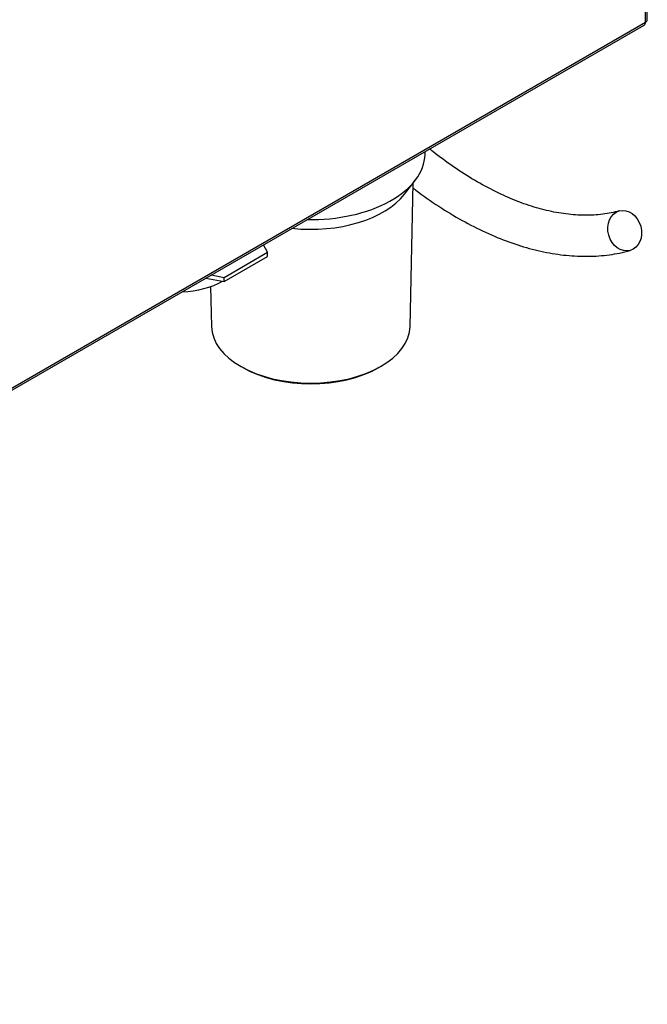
# Model space of a CAD drawing. Header units: millimetres. Extents: x 0 to 200, y 0 to 287.
# Tile 35 of 78: x 176.57 to 182.69, y 86.78 to 96.38. Entities that reach past the tile are written whole.
import ezdxf

# ---------------------------------------------------------------- set-up
doc = ezdxf.new("R2010")
doc.units = ezdxf.units.MM
doc.layers.add('148.255_BW4C_CTM', color=7, linetype='Continuous')
doc.layers.add('Standard', color=7, linetype='Continuous')

# ---------------------------------------------------------------- blocks, each defined once
blk = doc.blocks.new('SE3')
at = {"layer": '148.255_BW4C_CTM', "color": 7, "linetype": 'Continuous'}
for p, q in [((182.6721, 96.3557), (182.6721, 106.8721)), ((182.6897, 96.3801), (182.6897, 106.8966)), ((166.1399, 86.8108), (182.6721, 96.3557)), ((166.1275, 86.7833), (182.6597, 96.3282)), ((180.524, 95.0665), (180.5246, 95.0955)), ((180.3236, 94.6785), (180.427, 94.812)), ((180.3782, 93.3895), (180.4081, 94.7876)), ((178.99, 94.1132), (178.9492, 94.1859)), ((178.5658, 93.8683), (178.99, 94.1132)), ((178.5658, 93.8275), (178.99, 94.0724)), ((178.99, 94.0724), (178.99, 94.1132)), ((178.3865, 93.8611), (178.5658, 93.8275)), ((178.4399, 93.8919), (178.5658, 93.8683)), ((178.5658, 93.8275), (178.5658, 93.8683)), ((178.435, 93.7783), (178.4433, 93.3895))]:
    blk.add_line(p, q, dxfattribs=at)
for centre, major_axis, start_param, end_param in [((182.6297, 96.3801), (-0.03, 0.052), 3.141593, 3.926991), ((182.6297, 96.3801), (-0.06, 0), 2.356194, 3.141593), ((179.4107, 95.0744), (1.1133, 0), 4.680627, 6.270842), ((179.4107, 94.9142), (1, 0), 4.528131, 5.862651), ((178.1238, 94.0745), (-0.6, 0), 1.626157, 2.360107), ((179.4107, 93.3964), (-0.9676, 0), 0.012343, 3.12925), ((179.4107, 93.3764), (0.9426, 0), 3.932044, 5.492734)]:
    blk.add_ellipse(centre, major_axis=major_axis, ratio=0.57735, start_param=start_param, end_param=end_param, dxfattribs=at)
blk.add_ellipse((182.4697, 94.3234), major_axis=(0.0532, -0.1928), ratio=0.807447, dxfattribs=at)
for points, knots in [([(182.4165, 94.5162), (182.3878, 94.5089), (182.3136, 94.4904), (182.1697, 94.4722), (181.9919, 94.4735), (181.8049, 94.4973), (181.612, 94.5433), (181.4139, 94.6113), (181.2118, 94.7009), (181.0073, 94.8118), (180.8017, 94.9431), (180.6555, 95.0509), (180.5782, 95.1123), (180.5686, 95.1199)], [0, 0, 0, 0, 0.037493, 0.1138013, 0.1890705, 0.2632294, 0.3366149, 0.4095371, 0.482225, 0.5548298, 0.6274282, 0.7000708, 0.71028, 0.71028, 0.71028, 0.71028]), ([(180.4069, 94.7387), (180.4157, 94.732), (180.4988, 94.6692), (180.6577, 94.5578), (180.8852, 94.4204), (181.1138, 94.3043), (181.342, 94.2105), (181.5683, 94.14), (181.791, 94.0935), (182.0087, 94.0716), (182.2175, 94.0742), (182.3926, 94.0978), (182.4851, 94.1209), (182.5229, 94.1306)], [0.3139129, 0.3139129, 0.3139129, 0.3139129, 0.322353, 0.3937675, 0.4652741, 0.5368571, 0.6084734, 0.6800285, 0.7513986, 0.8224197, 0.8929104, 0.9627186, 1, 1, 1, 1])]:
    blk.add_open_spline(points, degree=3, knots=knots, dxfattribs=at)

msp = doc.modelspace()

# ---------------------------------------------------------------- block references
at = {"layer": 'Standard'}
msp.add_blockref('SE3', (0, 0), dxfattribs=at)

doc.saveas('drawing.dxf')
